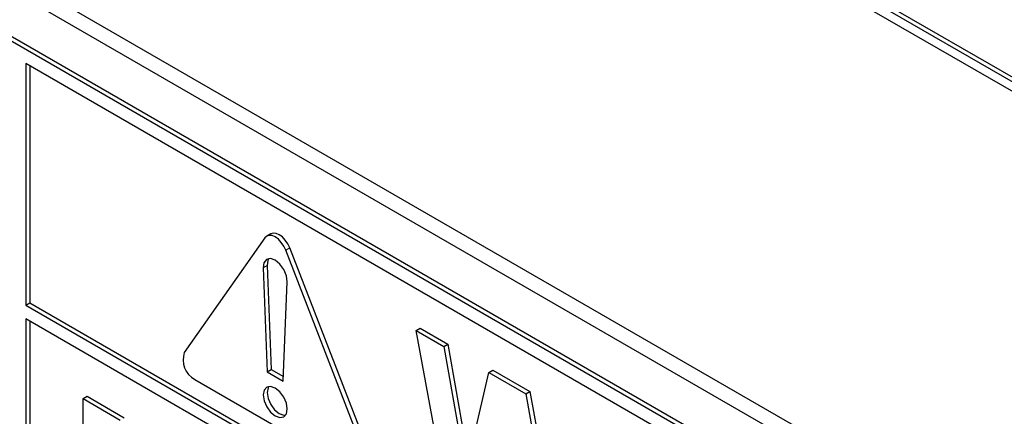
# Paper-space layout 'Blatt2' of a CAD drawing. Header units: millimetres. Extents: x 5 to 418, y 2 to 292.
# Tile 16 of 64: x 94.44 to 103.09, y 162.08 to 165.57. Entities that reach past the tile are written whole.
import ezdxf

# ---------------------------------------------------------------- set-up
doc = ezdxf.new("R2010")
doc.units = ezdxf.units.MM

psp = doc.layouts.new('Blatt2')

# ---------------------------------------------------------------- linework, layer by layer
at = {"color": 7, "linetype": 'Continuous', "lineweight": 25}
for p, q in [((107.3323, 162.6152), (90.3618, 172.4121)), ((107.3677, 162.6356), (90.3971, 172.4325)), ((90.3618, 172.3304), (107.3323, 162.5335)), ((90.0436, 168.4722), (107.7212, 158.2671)), ((89.9173, 168.3994), (107.7718, 158.0922)), ((107.648, 157.7146), (89.9704, 167.9197)), ((107.6834, 157.735), (90.0057, 167.9401)), ((94.4959, 165.1847), (94.4959, 163.0619)), ((107.648, 157.5921), (94.4959, 165.1847)), ((94.5312, 165.1643), (94.5312, 163.0823)), ((96.6483, 163.6875), (96.6129, 163.667)), ((96.596, 163.6514), (95.8889, 162.6453)), ((97.4869, 161.7229), (96.7797, 163.5453)), ((97.5222, 161.7433), (96.8151, 163.5658)), ((96.6173, 163.409), (96.6525, 162.496)), ((96.5819, 163.3886), (96.6172, 162.4756)), ((96.7586, 162.394), (96.7938, 163.2663)), ((94.4959, 163.0619), (94.5312, 163.0823)), ((94.4959, 163.0619), (107.8955, 155.3265)), ((94.5312, 163.0823), (107.8955, 155.3673)), ((107.8955, 155.204), (94.4959, 162.9394)), ((94.4959, 162.9394), (94.4959, 158.8973)), ((94.5312, 162.919), (94.5312, 158.9177)), ((97.9253, 162.8374), (97.9607, 162.8578)), ((98.2216, 161.2375), (97.9253, 162.8374)), ((97.9253, 162.8374), (98.1692, 162.6966)), ((97.9607, 162.8578), (98.2046, 162.717)), ((98.1692, 162.6966), (98.2046, 162.717)), ((98.2046, 162.717), (98.3839, 161.6987)), ((98.1692, 162.6966), (98.3616, 161.604)), ((96.6172, 162.4756), (96.6525, 162.496)), ((96.6172, 162.4756), (96.7586, 162.394)), ((96.6525, 162.496), (96.7602, 162.4339)), ((98.3616, 161.604), (98.5651, 162.4681)), ((98.5651, 162.4681), (98.6005, 162.4885)), ((98.5651, 162.4681), (98.8898, 162.2806)), ((98.6005, 162.4885), (98.9252, 162.301)), ((95.9808, 162.4086), (97.395, 161.5922)), ((98.8898, 162.2806), (98.9252, 162.301)), ((98.8898, 162.2806), (99.0914, 161.1661)), ((98.9252, 162.301), (99.1126, 161.2645)), ((94.9999, 162.2399), (95.0353, 162.2603)), ((94.9999, 161.3417), (94.9999, 162.2399)), ((94.9999, 162.2399), (95.3263, 162.0515)), ((95.0353, 162.2603), (95.3617, 162.0719))]:
    psp.add_line(p, q, dxfattribs=at)
at = {"color": 7, "linetype": 'Continuous', "lineweight": 18}
for p, q in [((96.7797, 163.5453), (96.8151, 163.5658)), ((96.5819, 163.3886), (96.6173, 163.409))]:
    psp.add_line(p, q, dxfattribs=at)
at = {"color": 7, "linetype": 'Continuous', "lineweight": 25, "flags": 128}
for points in [[(96.7797, 163.5453), (96.7629, 163.5804), (96.7409, 163.6126), (96.7153, 163.6396), (96.6879, 163.6596), (96.6604, 163.6713), (96.6349, 163.6738), (96.6129, 163.667), (96.596, 163.6514)], [(96.8151, 163.5658), (96.7982, 163.6009), (96.7763, 163.633), (96.7507, 163.66), (96.7232, 163.68), (96.6958, 163.6917), (96.6702, 163.6942), (96.6483, 163.6875)], [(96.7938, 163.2663), (96.7872, 163.3186), (96.7646, 163.3733), (96.7296, 163.4215), (96.6879, 163.4555), (96.6462, 163.4697), (96.6112, 163.4619), (96.5886, 163.4333), (96.5819, 163.3886)], [(96.6327, 163.4695), (96.6239, 163.4537), (96.6173, 163.409)], [(96.794, 162.149), (96.7859, 162.2006), (96.7629, 162.2536), (96.7285, 162.3), (96.6879, 162.3327), (96.6473, 162.3468), (96.6129, 162.3402), (96.5899, 162.3137), (96.5818, 162.2715), (96.5899, 162.22), (96.6129, 162.1669), (96.6473, 162.1205), (96.6879, 162.0878), (96.7285, 162.0737), (96.7629, 162.0803), (96.7859, 162.1068), (96.794, 162.149)], [(96.6327, 162.3467), (96.6253, 162.3341), (96.6172, 162.2919), (96.6253, 162.2404), (96.6482, 162.1874), (96.6827, 162.1409), (96.7232, 162.1082), (96.7638, 162.0941), (96.7785, 162.0942)]]:
    psp.add_lwpolyline(points, dxfattribs=at)
at = {"color": 7, "linetype": 'Continuous', "lineweight": 25}
psp.add_arc((96.076, 162.5817), 0.1976, 161.22103, 241.19029, dxfattribs=at)

doc.saveas('drawing.dxf')
